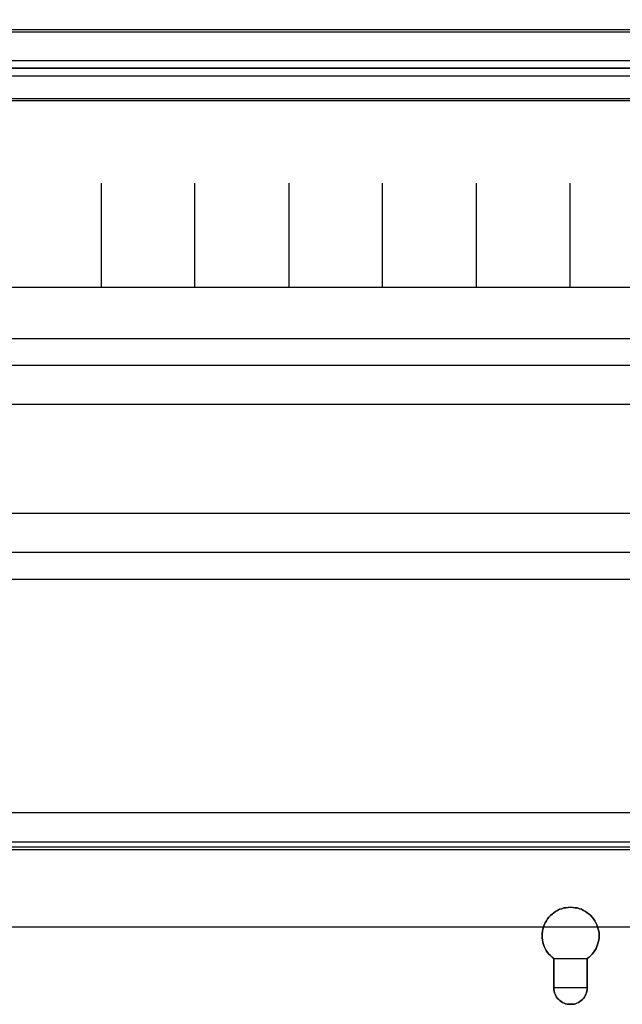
# Model space of a CAD drawing. Extents: x -631805 to -376315, y -40155 to 84873.
# Tile 28 of 256: x -614441 to -613284, y -37431 to -35541. Entities that reach past the tile are written whole.
import ezdxf

# ---------------------------------------------------------------- set-up
doc = ezdxf.new("R2010")
doc.units = 0
doc.header["$MEASUREMENT"] = 0
doc.layers.get('0').update_dxf_attribs({"color": 252})
for name, color, linetype in [('30', 7, 'Continuous'), ('5', 7, 'Continuous'), ('50', 7, 'Continuous')]:
    doc.layers.add(name, color=color, linetype=linetype)

# ---------------------------------------------------------------- blocks, each defined once
blk = doc.blocks.new('*U1036')
at = {"layer": '5', "color": 7}
for points in [[(675.198013, -756.392427), (675.559004, -756.135475), (675.868425, -755.827132), (676.177846, -755.51879), (676.435697, -755.210448), (676.693548, -754.850715), (676.899828, -754.439592), (677.054539, -754.079859), (677.209249, -753.668736), (677.31239, -753.257613), (677.41553, -752.84649), (677.4671, -752.435367), (677.4671, -752.024243), (677.4671, -751.61312), (677.41553, -751.150607), (677.31239, -750.739484), (677.209249, -750.32836), (677.054539, -749.917237), (676.848258, -749.506114), (676.641978, -749.146381), (676.435697, -748.786649), (676.177846, -748.426916), (675.868425, -748.118574), (675.559004, -747.861622), (675.198013, -747.60467), (674.888592, -747.347718), (674.476031, -747.142156), (674.11504, -746.936595), (673.702478, -746.833814), (673.289917, -746.679643), (672.877356, -746.628252), (672.464794, -746.576862), (672.000663, -746.525471), (671.536531, -746.576862), (671.12397, -746.628252), (670.711409, -746.679643), (670.298847, -746.833814), (669.886286, -746.936595), (669.525295, -747.142156), (669.112734, -747.347718), (668.803313, -747.60467), (668.442321, -747.861622), (668.1329, -748.118574), (667.823479, -748.426916), (667.565629, -748.786649), (667.359348, -749.146381), (667.153067, -749.506114), (666.946787, -749.917237), (666.792076, -750.32836), (666.688936, -750.739484), (666.585795, -751.150607), (666.534225, -751.61312), (666.534225, -752.024243), (666.534225, -752.435367), (666.585795, -752.84649), (666.688936, -753.257613), (666.792076, -753.668736), (666.946787, -754.079859), (667.101497, -754.439592), (667.307778, -754.850715), (667.565629, -755.210448), (667.823479, -755.51879), (668.1329, -755.827132), (668.442321, -756.135475), (668.803313, -756.392427), (675.198013, -756.392427)], [(666.792076, -750.328107), (666.688936, -750.739203), (666.585795, -751.150299), (666.534225, -751.612782), (666.534225, -752.023877), (666.534225, -752.434973), (666.585795, -752.846069), (666.688936, -753.257165), (666.792076, -753.668261), (666.946787, -754.079356), (667.101497, -754.439065), (667.307778, -754.850161), (667.565629, -755.20987), (667.823479, -755.518192), (668.1329, -755.826513), (668.442321, -756.134835), (668.803313, -756.39177), (668.803313, -761.99295), (668.803313, -762.301272), (668.854883, -762.660981), (668.906453, -762.969303), (669.061163, -763.226238), (669.164304, -763.534559), (669.319014, -763.791494), (669.525295, -764.048429), (669.731576, -764.253977), (669.937856, -764.459525), (670.195707, -764.665073), (670.453558, -764.819234), (670.762979, -764.973395), (671.02083, -765.076169), (671.330251, -765.127556), (671.691242, -765.178942), (672.000663, -765.178942), (672.310084, -765.178942), (672.671075, -765.127556), (672.980496, -765.076169), (673.238347, -764.973395), (673.547768, -764.819234), (673.805619, -764.665073), (674.063469, -764.459525), (674.26975, -764.253977), (674.476031, -764.048429), (674.682311, -763.791494), (674.837022, -763.534559), (674.940162, -763.226238), (675.094873, -762.969303), (675.146443, -762.660981), (675.198013, -762.301272), (675.198013, -761.99295), (675.198013, -756.39177), (675.559004, -756.134835), (675.868425, -755.826513), (676.177846, -755.518192), (676.435697, -755.20987), (676.693548, -754.850161), (676.899828, -754.439065), (677.054539, -754.079356), (677.209249, -753.668261), (677.31239, -753.257165), (677.41553, -752.846069), (677.4671, -752.434973), (677.4671, -752.023877), (677.4671, -751.612782), (677.41553, -751.150299), (677.31239, -750.739203), (677.209249, -750.328107), (677.054539, -749.917012), (676.848258, -749.505916), (676.641978, -749.146207), (676.435697, -748.786498), (676.177846, -748.426789), (675.868425, -748.118468), (675.559004, -747.861533), (675.198013, -747.604598), (674.888592, -747.347663), (674.476031, -747.142115), (674.11504, -746.936567), (673.702478, -746.833793), (673.289917, -746.679632), (672.877356, -746.628245), (672.464794, -746.576858), (672.000663, -746.525471), (671.536531, -746.576858), (671.12397, -746.628245), (670.711409, -746.679632), (670.298847, -746.833793), (669.886286, -746.936567), (669.525295, -747.142115), (669.112734, -747.347663), (668.803313, -747.604598), (668.442321, -747.861533), (668.1329, -748.118468), (667.823479, -748.426789), (667.565629, -748.786498), (667.359348, -749.146207), (667.153067, -749.505916), (666.946787, -749.917012), (666.792076, -750.328107)], [(666.792076, -750.328107), (666.688936, -750.739203), (666.585795, -751.150299), (666.534225, -751.612782), (666.534225, -752.023877), (666.534225, -752.434973), (666.585795, -752.846069), (666.688936, -753.257165), (666.792076, -753.668261), (666.946787, -754.079356), (667.101497, -754.439065), (667.307778, -754.850161), (667.565629, -755.20987), (667.823479, -755.518192), (668.1329, -755.826513), (668.442321, -756.134835), (668.803313, -756.39177), (668.803313, -761.99295), (668.803313, -762.301272), (668.854883, -762.660981), (668.906453, -762.969303), (669.061163, -763.226238), (669.164304, -763.534559), (669.319014, -763.791494), (669.525295, -764.048429), (669.731576, -764.253977), (669.937856, -764.459525), (670.195707, -764.665073), (670.453558, -764.819234), (670.762979, -764.973395), (671.02083, -765.076169), (671.330251, -765.127556), (671.691242, -765.178942), (672.000663, -765.178942), (672.310084, -765.178942), (672.671075, -765.127556), (672.980496, -765.076169), (673.238347, -764.973395), (673.547768, -764.819234), (673.805619, -764.665073), (674.063469, -764.459525), (674.26975, -764.253977), (674.476031, -764.048429), (674.682311, -763.791494), (674.837022, -763.534559), (674.940162, -763.226238), (675.094873, -762.969303), (675.146443, -762.660981), (675.198013, -762.301272), (675.198013, -761.99295), (675.198013, -756.39177), (675.559004, -756.134835), (675.868425, -755.826513), (676.177846, -755.518192), (676.435697, -755.20987), (676.693548, -754.850161), (676.899828, -754.439065), (677.054539, -754.079356), (677.209249, -753.668261), (677.31239, -753.257165), (677.41553, -752.846069), (677.4671, -752.434973), (677.4671, -752.023877), (677.4671, -751.612782), (677.41553, -751.150299), (677.31239, -750.739203), (677.209249, -750.328107), (677.054539, -749.917012), (676.848258, -749.505916), (676.641978, -749.146207), (676.435697, -748.786498), (676.177846, -748.426789), (675.868425, -748.118468), (675.559004, -747.861533), (675.198013, -747.604598), (674.888592, -747.347663), (674.476031, -747.142115), (674.11504, -746.936567), (673.702478, -746.833793), (673.289917, -746.679632), (672.877356, -746.628245), (672.464794, -746.576858), (672.000663, -746.525471), (671.536531, -746.576858), (671.12397, -746.628245), (670.711409, -746.679632), (670.298847, -746.833793), (669.886286, -746.936567), (669.525295, -747.142115), (669.112734, -747.347663), (668.803313, -747.604598), (668.442321, -747.861533), (668.1329, -748.118468), (667.823479, -748.426789), (667.565629, -748.786498), (667.359348, -749.146207), (667.153067, -749.505916), (666.946787, -749.917012), (666.792076, -750.328107)], [(666.792076, -750.328107), (666.946787, -749.917012), (667.153067, -749.505916), (667.359348, -749.146207), (667.565629, -748.786498), (667.823479, -748.426789), (668.1329, -748.118468), (668.442321, -747.861533), (668.803313, -747.604598), (669.112734, -747.347663), (669.525295, -747.142115), (669.886286, -746.936567), (670.298847, -746.833793), (670.711409, -746.679632), (671.12397, -746.628245), (671.536531, -746.576858), (672.000663, -746.525471), (672.464794, -746.576858), (672.877356, -746.628245), (673.289917, -746.679632), (673.702478, -746.833793), (674.11504, -746.936567), (674.476031, -747.142115), (674.888592, -747.347663), (675.198013, -747.604598), (675.559004, -747.861533), (675.868425, -748.118468), (676.177846, -748.426789), (676.435697, -748.786498), (676.641978, -749.146207), (676.848258, -749.505916), (677.054539, -749.917012), (677.209249, -750.328107), (677.31239, -750.739203), (677.41553, -751.150299), (677.4671, -751.612782), (677.4671, -752.023877), (677.4671, -752.434973), (677.41553, -752.846069), (677.31239, -753.257165), (677.209249, -753.668261), (677.054539, -754.079356), (676.899828, -754.439065), (676.693548, -754.850161), (676.435697, -755.20987), (676.177846, -755.518192), (675.868425, -755.826513), (675.559004, -756.134835), (675.198013, -756.39177), (675.198013, -761.99295), (675.198013, -762.301272), (675.146443, -762.660981), (675.094873, -762.969303), (674.940162, -763.226238), (674.837022, -763.534559), (674.682311, -763.791494), (674.476031, -764.048429), (674.26975, -764.253977), (674.063469, -764.459525), (673.805619, -764.665073), (673.547768, -764.819234), (673.238347, -764.973395), (672.980496, -765.076169), (672.671075, -765.127556), (672.310084, -765.178942), (672.000663, -765.178942), (671.691242, -765.178942), (671.330251, -765.127556), (671.02083, -765.076169), (670.762979, -764.973395), (670.453558, -764.819234), (670.195707, -764.665073), (669.937856, -764.459525), (669.731576, -764.253977), (669.525295, -764.048429), (669.319014, -763.791494), (669.164304, -763.534559), (669.061163, -763.226238), (668.906453, -762.969303), (668.854883, -762.660981), (668.803313, -762.301272), (668.803313, -761.99295), (668.803313, -756.39177), (668.442321, -756.134835), (668.1329, -755.826513), (667.823479, -755.518192), (667.565629, -755.20987), (667.307778, -754.850161), (667.101497, -754.439065), (666.946787, -754.079356), (666.792076, -753.668261), (666.688936, -753.257165), (666.585795, -752.846069), (666.534225, -752.434973), (666.534225, -752.023877), (666.534225, -751.612782), (666.585795, -751.150299), (666.688936, -750.739203), (666.792076, -750.328107)], [(668.803513, -761.993235), (668.803513, -756.389779), (668.803513, -761.993235)], [(675.195162, -761.993235), (675.195162, -756.389779), (675.195162, -761.993235)], [(668.803513, -761.990587), (668.803513, -762.299137), (668.85508, -762.659113), (668.906646, -762.967663), (669.061347, -763.224789), (669.164481, -763.533339), (669.319182, -763.790465), (669.52545, -764.04759), (669.731718, -764.253291), (669.937985, -764.458991), (670.19582, -764.664692), (670.453655, -764.818967), (670.763056, -764.973242), (671.020891, -765.076092), (671.330293, -765.127517), (671.691261, -765.178942), (672.000663, -765.178942), (672.310064, -765.178942), (672.671033, -765.127517), (672.980435, -765.076092), (673.238269, -764.973242), (673.547671, -764.818967), (673.805506, -764.664692), (674.06334, -764.458991), (674.269608, -764.253291), (674.475876, -764.04759), (674.682144, -763.790465), (674.836844, -763.533339), (674.939978, -763.224789), (675.094679, -762.967663), (675.146246, -762.659113), (675.197813, -762.299137), (675.197813, -761.990587), (668.803513, -761.990587)]]:
    blk.add_lwpolyline(points, close=True, dxfattribs=at)
at = {"layer": '50', "color": 7}
for points in [[(491.918695, -750.333491), (851.82548, -750.333491)], [(503.983265, -85.921426), (839.76091, -85.921426), (839.76091, -735.000783), (503.983265, -735.000783), (503.983265, -85.921426)], [(507.824617, -728.385739), (835.919558, -728.385739), (835.919558, -441.457538), (507.824617, -441.457538), (507.824617, -728.385739)], [(507.824617, -578.069586), (835.919558, -578.069586), (835.919558, -591.771043), (507.824617, -591.771043), (507.824617, -578.069586)]]:
    blk.add_lwpolyline(points, dxfattribs=at)
blk.add_lwpolyline([(508.238179, -578.482695), (835.505996, -578.482695), (835.505996, -591.357933), (508.238179, -591.357933), (508.238179, -578.482695)], close=True, dxfattribs=at)
blk = doc.blocks.new('*U1055')
at = {"layer": '50', "color": 7}
for points in [[(832.001083, -585.500256), (512.000243, -585.500256)], [(515.970229, -584.006707), (827.968097, -584.006707)]]:
    blk.add_lwpolyline(points, dxfattribs=at)
blk = doc.blocks.new('*U1059')
at = {"layer": '50', "color": 7}
for points in [[(512.000243, -585.497608), (832.001083, -585.497608)], [(832.001083, -735.498632), (512.000243, -735.498632)], [(515.970229, -734.007732), (827.968097, -734.007732)], [(827.968097, -586.988509), (515.970229, -586.988509)], [(827.968097, -586.988509), (515.970229, -586.988509)], [(509.985212, -627.512936), (834.016113, -627.512936)], [(827.968097, -586.988509), (515.970229, -586.988509)], [(509.985212, -627.512936), (834.016113, -627.512936)], [(581.907835, -627.555306), (581.907835, -607.543341)], [(599.863306, -627.555306), (599.863306, -607.543341)], [(617.924818, -627.555306), (617.924818, -607.543341)], [(635.898846, -627.555306), (635.898846, -607.543341)], [(653.960359, -627.555306), (653.960359, -607.543341)], [(671.937038, -627.555306), (671.937038, -607.543341)], [(509.985212, -637.345466), (834.016113, -637.345466), (834.016113, -683.650775), (509.985212, -683.650775), (509.985212, -637.345466)]]:
    blk.add_lwpolyline(points, dxfattribs=at)
blk = doc.blocks.new('*U1060')
at = {"layer": '30', "color": 7}
blk.add_lwpolyline([(499.9802, -642.474906), (844.087401, -642.474906), (844.087401, -678.452483), (499.9802, -678.452483), (499.9802, -642.474906)], close=True, dxfattribs=at)
for points in [[(499.9802, -642.474906), (844.087401, -642.474906), (844.087401, -678.452483), (499.9802, -678.452483), (499.9802, -642.474906)], [(499.9802, -649.971779), (844.087401, -649.971779), (844.087401, -670.95561), (499.9802, -670.95561), (499.9802, -649.971779)]]:
    blk.add_lwpolyline(points, dxfattribs=at)

msp = doc.modelspace()

# ---------------------------------------------------------------- block references
at = {"xscale": 10, "yscale": 10, "zscale": 10}
for name in ['*U1036', '*U1055', '*U1060', '*U1059']:
    msp.add_blockref(name, (-620103.1, -29779.7), dxfattribs=at)

doc.saveas('drawing.dxf')
